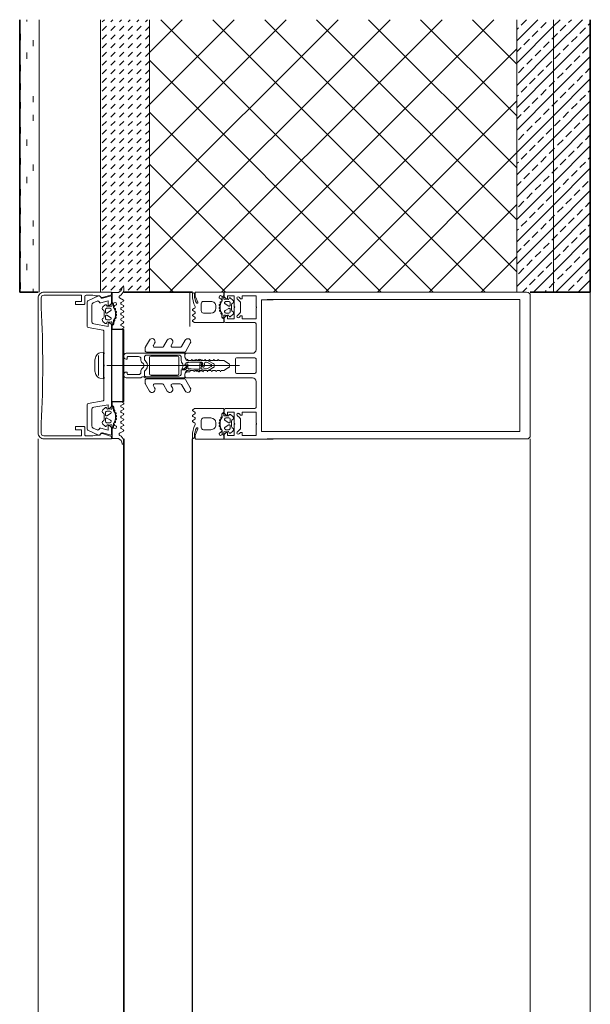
# Model space of a CAD drawing. Header units: millimetres. Extents: x -35550 to -1797, y -2320 to 9844.
# Tile 26 of 96: x -35549 to -35316, y 1909 to 2311. Entities that reach past the tile are written whole.
import ezdxf

# ---------------------------------------------------------------- set-up
doc = ezdxf.new("R2010")
doc.units = ezdxf.units.MM
for name, color, linetype, lineweight in [('Common Edges', 7, 'Continuous', 18), ('Curtain Panels', 7, 'Continuous', 18), ('Curtain Panels-1', 7, 'Continuous', 25), ('Curtain Wall Mullions', 7, 'Continuous', 18), ('Cut Pattern-2', 7, 'Continuous', 18), ('Detail Items', 7, 'Continuous', 18), ('Walls', 7, 'Continuous', 18), ('Walls-1', 7, 'Continuous', 35)]:
    doc.layers.add(name, color=color, linetype=linetype, lineweight=lineweight)
doc.layers.add('Cut Pattern-3', color=9, linetype='Continuous', lineweight=18, true_color=0x808080)
pattern_1 = [(45, (-35020.57, 885.569), (-4.562253, 4.562253), []), (45, (-35016.008, 885.569), (-4.562253, 4.562253), [3.226, -1.613])]

# ---------------------------------------------------------------- blocks, each defined once
blk = doc.blocks.new('Rectangular Mullion - HI_CovCap-30mm_Mull-125mm-488932-Majajuht')
at = {"layer": 'Detail Items'}
for p, q in [((-35506.76, 2200.99), (-35506.76, 2201.87)), ((-35478.45, 2199.75), (-35478.55, 2199.75)), ((-35477.55, 2199.79), (-35477.55, 2198.5)), ((-35348.86, 2200), (-35448.16, 2200)), ((-35355.75, 2200), (-35342.25, 2200)), ((-35541.75, 2142.5), (-35541.75, 2197.5)), ((-35540.45, 2197.7), (-35540.45, 2193.7)), ((-35522.65, 2198.2), (-35522.65, 2195.4)), ((-35521.65, 2196), (-35521.65, 2185.99)), ((-35517.09, 2198.44), (-35521.36, 2196.45)), ((-35519.27, 2195.55), (-35517.64, 2196.31)), ((-35506.92, 2196.75), (-35508.44, 2197.63)), ((-35507.77, 2195.73), (-35506.92, 2196.24)), ((-35478.75, 2199.55), (-35478.75, 2198.88)), ((-35477.85, 2198.54), (-35477.85, 2199.15)), ((-35477.46, 2198.09), (-35476.48, 2195.88)), ((-35474.15, 2196.19), (-35471.15, 2196.19)), ((-35467.16, 2197.26), (-35467.65, 2197.55)), ((-35467.24, 2195.47), (-35467.35, 2195.65)), ((-35467.12, 2196.06), (-35466.98, 2196.07)), ((-35466.55, 2197.89), (-35466.55, 2196.61)), ((-35465.95, 2197.29), (-35465.95, 2197.89)), ((-35465.55, 2195.69), (-35465.55, 2195.42)), ((-35463.85, 2196.19), (-35465.05, 2196.19)), ((-35463.35, 2194.49), (-35463.35, 2195.69)), ((-35462.23, 2196.75), (-35463.21, 2197.57)), ((-35459.34, 2196.17), (-35460.4, 2197.23)), ((-35348.86, 2196.9), (-35448.16, 2196.9)), ((-35340.75, 2198.5), (-35340.75, 2141.5)), ((-35519.85, 2188.02), (-35519.85, 2194.64)), ((-35514.29, 2194.78), (-35515.26, 2193.96)), ((-35514.75, 2192.15), (-35514.75, 2189.85)), ((-35514.15, 2191.7), (-35514.15, 2192.9)), ((-35512.1, 2192.36), (-35513.7, 2191.44)), ((-35513.65, 2193.4), (-35512.45, 2193.4)), ((-35511.95, 2192.9), (-35511.95, 2192.62)), ((-35511.55, 2195.1), (-35511.55, 2194.5)), ((-35510.95, 2193.82), (-35510.95, 2195.1)), ((-35510.51, 2193.28), (-35510.37, 2193.27)), ((-35509.85, 2194.75), (-35510.33, 2194.47)), ((-35510.15, 2192.86), (-35510.25, 2192.68)), ((-35510.08, 2192.22), (-35509.94, 2192.17)), ((-35509.82, 2191.68), (-35509.96, 2191.53)), ((-35507.78, 2191.34), (-35506.92, 2191.84)), ((-35506.92, 2194.55), (-35507.77, 2195.05)), ((-35507.77, 2193.53), (-35506.92, 2194.03)), ((-35506.92, 2192.36), (-35507.77, 2192.85)), ((-35477.8, 2193.42), (-35478.6, 2192.96)), ((-35478.6, 2192.44), (-35477.75, 2191.95)), ((-35475.15, 2192.39), (-35475.15, 2195.19)), ((-35469.15, 2194.19), (-35469.15, 2193.39)), ((-35467.7, 2193.76), (-35467.58, 2193.84)), ((-35467.51, 2193.15), (-35467.69, 2193.25)), ((-35467.53, 2194.33), (-35467.67, 2194.47)), ((-35467.55, 2194.96), (-35467.41, 2195.01)), ((-35467.53, 2192.56), (-35467.44, 2192.66)), ((-35467.19, 2192.01), (-35467.39, 2192.06)), ((-35465.55, 2192.17), (-35465.55, 2191.89)), ((-35465.4, 2195.16), (-35463.8, 2194.23)), ((-35463.8, 2193.35), (-35465.4, 2192.43)), ((-35463.35, 2191.89), (-35463.35, 2193.09)), ((-35462.75, 2192.64), (-35462.75, 2194.94)), ((-35459.05, 2192.12), (-35459.05, 2195.46)), ((-35515.26, 2188.04), (-35514.29, 2187.22)), ((-35514.15, 2189.1), (-35514.15, 2190.3)), ((-35513.7, 2190.56), (-35512.1, 2189.64)), ((-35512.45, 2188.6), (-35513.65, 2188.6)), ((-35511.95, 2189.38), (-35511.95, 2189.1)), ((-35510.49, 2188.79), (-35510.42, 2188.66)), ((-35510.1, 2189.27), (-35510.3, 2189.22)), ((-35510.05, 2189.87), (-35509.96, 2189.76)), ((-35509.8, 2190.46), (-35509.98, 2190.36)), ((-35509.91, 2191.05), (-35509.79, 2190.97)), ((-35507.78, 2189.14), (-35506.92, 2189.64)), ((-35506.92, 2190.16), (-35507.77, 2190.65)), ((-35506.92, 2187.96), (-35507.77, 2188.45)), ((-35477.75, 2191.24), (-35478.6, 2190.75)), ((-35478.6, 2190.23), (-35477.75, 2189.74)), ((-35477.75, 2189.03), (-35478.6, 2188.54)), ((-35471.15, 2191.39), (-35474.15, 2191.39)), ((-35467.07, 2191.45), (-35467, 2191.59)), ((-35465.95, 2189.63), (-35465.95, 2190.28)), ((-35465.05, 2191.39), (-35463.85, 2191.39)), ((-35463.21, 2190.01), (-35462.23, 2190.83)), ((-35460.4, 2190.35), (-35459.34, 2191.41)), ((-35521.23, 2185.5), (-35515.14, 2184.42)), ((-35514.9, 2184.13), (-35514.9, 2175.25)), ((-35511.55, 2187.49), (-35511.55, 2186.84)), ((-35506.91, 2185.75), (-35507.74, 2186.23)), ((-35507.73, 2186.96), (-35506.92, 2187.44)), ((-35453.25, 2187.59), (-35465.25, 2187.59)), ((-35452.75, 2176.49), (-35452.75, 2187.09)), ((-35496.27, 2180.4), (-35497.88, 2177.61)), ((-35488.98, 2180.4), (-35490.51, 2177.74)), ((-35481.74, 2180.32), (-35483.23, 2177.74)), ((-35497.95, 2177.36), (-35497.95, 2175.89)), ((-35494.63, 2178.24), (-35494.15, 2179.07)), ((-35490.95, 2177.49), (-35494.19, 2177.49)), ((-35487.34, 2178.24), (-35486.86, 2179.07)), ((-35483.66, 2177.49), (-35486.91, 2177.49)), ((-35481.55, 2175.64), (-35479.58, 2179.07)), ((-35518.6, 2172.26), (-35518.6, 2167.74)), ((-35517.12, 2165.92), (-35517.12, 2174.08)), ((-35514.9, 2174.75), (-35514.9, 2170.25)), ((-35506.75, 2173.99), (-35506.75, 2173.64)), ((-35500.75, 2173.69), (-35505.05, 2173.69)), ((-35499.75, 2172.12), (-35499.75, 2172.69)), ((-35498.35, 2173.29), (-35498.35, 2172.7)), ((-35498.05, 2171.99), (-35497.75, 2171.69)), ((-35481.99, 2175.39), (-35497.45, 2175.39)), ((-35484.25, 2174.29), (-35497.35, 2174.29)), ((-35496.25, 2173.39), (-35496.25, 2166.59)), ((-35495.75, 2173.89), (-35484.75, 2173.89)), ((-35484.25, 2166.59), (-35484.25, 2173.39)), ((-35483.25, 2171.91), (-35483.25, 2173.29)), ((-35481.75, 2173.49), (-35481.75, 2174.49)), ((-35481.25, 2174.99), (-35454.25, 2174.99)), ((-35476.33, 2172.24), (-35476.22, 2172.44)), ((-35475.87, 2172.44), (-35475.75, 2172.23)), ((-35473.99, 2172.09), (-35472.25, 2171.88)), ((-35471.69, 2171.69), (-35470.25, 2170.86)), ((-35461.15, 2167.29), (-35461.15, 2172.69)), ((-35460.65, 2173.19), (-35453.25, 2173.19)), ((-35452.75, 2172.69), (-35452.75, 2167.29)), ((-35514.9, 2169.75), (-35514.9, 2165.25)), ((-35513.69, 2170), (-35459.47, 2170)), ((-35499.75, 2167.29), (-35499.75, 2167.86)), ((-35498.74, 2170.7), (-35499.45, 2171.41)), ((-35499.45, 2168.57), (-35498.74, 2169.29)), ((-35497.75, 2168.3), (-35498.05, 2167.99)), ((-35483.25, 2166.69), (-35483.25, 2168.09)), ((-35482.58, 2170.49), (-35483.11, 2171.41)), ((-35483.05, 2168.29), (-35481.85, 2168.29)), ((-35482.93, 2168.89), (-35482.58, 2169.49)), ((-35482.25, 2168.59), (-35482.75, 2168.59)), ((-35481.75, 2170.42), (-35481.75, 2170.19)), ((-35481.47, 2170.33), (-35481.23, 2170.58)), ((-35480.55, 2170.29), (-35480.55, 2168.9)), ((-35476.22, 2167.54), (-35476.33, 2167.74)), ((-35475.75, 2167.75), (-35475.87, 2167.54)), ((-35475.65, 2168.75), (-35475.65, 2170.73)), ((-35474.96, 2171.01), (-35474.69, 2170.73)), ((-35474.45, 2170.59), (-35474.45, 2170.92)), ((-35474.25, 2169.39), (-35474.33, 2169.39)), ((-35472.25, 2168.11), (-35473.99, 2167.89)), ((-35473.75, 2170.84), (-35473.75, 2169.89)), ((-35472.97, 2171.32), (-35473.07, 2171.33)), ((-35473.07, 2168.66), (-35472.97, 2168.67)), ((-35471.1, 2170.43), (-35472.28, 2171.11)), ((-35472.28, 2168.88), (-35471.1, 2169.56)), ((-35470.25, 2169.13), (-35471.69, 2168.3)), ((-35514.9, 2164.75), (-35514.9, 2155.87)), ((-35506.75, 2166.34), (-35506.75, 2165.99)), ((-35505.75, 2164.99), (-35500.05, 2164.99)), ((-35505.05, 2166.29), (-35500.75, 2166.29)), ((-35498.35, 2167.28), (-35498.35, 2165.97)), ((-35497.95, 2164.09), (-35497.95, 2162.63)), ((-35497.45, 2164.59), (-35481.99, 2164.59)), ((-35484.75, 2166.09), (-35495.75, 2166.09)), ((-35481.75, 2165.49), (-35481.75, 2166.49)), ((-35479.58, 2160.92), (-35481.55, 2164.34)), ((-35454.25, 2164.99), (-35481.25, 2164.99)), ((-35453.25, 2166.79), (-35460.65, 2166.79)), ((-35452.75, 2152.89), (-35452.75, 2163.49)), ((-35497.88, 2162.38), (-35496.27, 2159.58)), ((-35494.15, 2160.92), (-35494.63, 2161.74)), ((-35494.19, 2162.49), (-35490.95, 2162.49)), ((-35490.51, 2162.24), (-35488.98, 2159.58)), ((-35486.86, 2160.92), (-35487.34, 2161.74)), ((-35486.91, 2162.49), (-35483.66, 2162.49)), ((-35483.23, 2162.24), (-35481.74, 2159.66)), ((-35515.14, 2155.58), (-35521.23, 2154.5)), ((-35521.65, 2154.01), (-35521.65, 2144)), ((-35519.85, 2145.36), (-35519.85, 2151.98)), ((-35515.26, 2151.96), (-35514.29, 2152.78)), ((-35511.55, 2152.51), (-35511.55, 2153.16)), ((-35506.92, 2152.04), (-35507.77, 2151.55)), ((-35506.91, 2154.25), (-35507.74, 2153.77)), ((-35507.73, 2153.04), (-35506.92, 2152.56)), ((-35477.75, 2150.95), (-35478.6, 2151.44)), ((-35465.25, 2152.39), (-35453.25, 2152.39)), ((-35514.75, 2147.85), (-35514.75, 2150.15)), ((-35514.15, 2150.9), (-35514.15, 2149.7)), ((-35514.15, 2148.3), (-35514.15, 2147.1)), ((-35513.7, 2149.44), (-35512.1, 2150.36)), ((-35512.1, 2147.64), (-35513.7, 2148.56)), ((-35512.45, 2151.4), (-35513.65, 2151.4)), ((-35511.95, 2150.62), (-35511.95, 2150.9)), ((-35510.49, 2151.21), (-35510.42, 2151.34)), ((-35510.1, 2150.73), (-35510.3, 2150.78)), ((-35510.08, 2147.78), (-35509.94, 2147.83)), ((-35510.05, 2150.13), (-35509.96, 2150.24)), ((-35509.8, 2149.54), (-35509.98, 2149.64)), ((-35509.82, 2148.32), (-35509.96, 2148.47)), ((-35509.91, 2148.95), (-35509.79, 2149.03)), ((-35507.78, 2150.86), (-35506.92, 2150.36)), ((-35507.78, 2148.66), (-35506.92, 2148.16)), ((-35506.92, 2149.84), (-35507.77, 2149.35)), ((-35506.92, 2147.64), (-35507.77, 2147.15)), ((-35478.6, 2149.75), (-35477.75, 2150.24)), ((-35477.75, 2148.75), (-35478.6, 2149.23)), ((-35478.6, 2147.55), (-35477.75, 2148.04)), ((-35475.15, 2147.59), (-35475.15, 2144.79)), ((-35471.15, 2148.59), (-35474.15, 2148.59)), ((-35467.53, 2147.43), (-35467.44, 2147.32)), ((-35467.19, 2147.97), (-35467.39, 2147.92)), ((-35467.07, 2148.54), (-35467, 2148.4)), ((-35465.95, 2150.35), (-35465.95, 2149.7)), ((-35465.55, 2147.82), (-35465.55, 2148.09)), ((-35463.8, 2146.63), (-35465.4, 2147.56)), ((-35465.05, 2148.59), (-35463.85, 2148.59)), ((-35463.35, 2148.09), (-35463.35, 2146.89)), ((-35463.21, 2149.97), (-35462.23, 2149.15)), ((-35459.34, 2148.57), (-35460.4, 2149.63)), ((-35459.05, 2144.52), (-35459.05, 2147.86)), ((-35540.45, 2146.3), (-35540.45, 2142.3)), ((-35522.65, 2144.6), (-35522.65, 2141.8)), ((-35521.36, 2143.55), (-35517.09, 2141.56)), ((-35517.64, 2143.69), (-35519.27, 2144.45)), ((-35514.29, 2145.22), (-35515.26, 2146.04)), ((-35513.65, 2146.6), (-35512.45, 2146.6)), ((-35511.95, 2147.1), (-35511.95, 2147.38)), ((-35511.55, 2144.9), (-35511.55, 2145.5)), ((-35510.95, 2146.18), (-35510.95, 2144.9)), ((-35510.51, 2146.72), (-35510.37, 2146.73)), ((-35509.85, 2145.25), (-35510.33, 2145.53)), ((-35510.15, 2147.14), (-35510.25, 2147.32)), ((-35507.77, 2146.47), (-35506.92, 2145.97)), ((-35506.92, 2145.45), (-35507.77, 2144.95)), ((-35507.77, 2144.27), (-35506.92, 2143.76)), ((-35477.8, 2146.57), (-35478.6, 2147.03)), ((-35477.46, 2141.89), (-35476.48, 2144.1)), ((-35474.15, 2143.79), (-35471.15, 2143.79)), ((-35469.15, 2145.79), (-35469.15, 2146.59)), ((-35467.7, 2146.22), (-35467.58, 2146.15)), ((-35467.51, 2146.84), (-35467.69, 2146.74)), ((-35467.53, 2145.66), (-35467.67, 2145.52)), ((-35467.55, 2145.02), (-35467.41, 2144.97)), ((-35467.24, 2144.52), (-35467.35, 2144.33)), ((-35467.12, 2143.92), (-35466.98, 2143.91)), ((-35466.55, 2142.09), (-35466.55, 2143.38)), ((-35465.55, 2144.29), (-35465.55, 2144.57)), ((-35465.4, 2144.83), (-35463.8, 2145.75)), ((-35463.85, 2143.79), (-35465.05, 2143.79)), ((-35463.35, 2145.49), (-35463.35, 2144.29)), ((-35462.75, 2147.34), (-35462.75, 2145.04)), ((-35460.4, 2142.75), (-35459.34, 2143.81)), ((-35506.92, 2143.25), (-35508.44, 2142.37)), ((-35478.75, 2140.43), (-35478.75, 2141.1)), ((-35478.45, 2140.23), (-35478.55, 2140.23)), ((-35477.85, 2141.44), (-35477.85, 2140.83)), ((-35477.55, 2140.19), (-35477.55, 2141.48)), ((-35467.16, 2142.72), (-35467.65, 2142.44)), ((-35465.95, 2142.7), (-35465.95, 2142.09)), ((-35462.23, 2143.23), (-35463.21, 2142.41)), ((-35348.86, 2143.1), (-35448.16, 2143.1)), ((-35348.86, 2140), (-35448.16, 2140)), ((-35342.25, 2140), (-35355.75, 2140)), ((-35506.76, 2139.01), (-35506.76, 2138.13))]:
    blk.add_line(p, q, dxfattribs=at)
at = {"layer": 'Detail Items', "flags": 128}
for points in [[(-35539.25, 2200), (-35511.75, 2200), (-35511.75, 2198.94), (-35515.46, 2197.73)], [(-35508.86, 2199.8), (-35511.55, 2199.8), (-35511.55, 2195.7)], [(-35465.95, 2198.49), (-35465.95, 2199.99), (-35477.35, 2199.99)], [(-35461.65, 2194.04), (-35461.65, 2198.49), (-35464.35, 2198.49), (-35464.35, 2197.29), (-35464.95, 2197.29), (-35465.75, 2198.09), (-35465.75, 2199.99), (-35445.75, 2199.99)], [(-35523.15, 2194.9), (-35526.45, 2194.9), (-35526.45, 2196.2), (-35523.95, 2196.2), (-35523.95, 2198.7), (-35539.45, 2198.7)], [(-35516.94, 2198.4), (-35518.25, 2198.4), (-35519.37, 2198.7), (-35522.15, 2198.7)], [(-35516.09, 2195.58), (-35513.15, 2196.36), (-35513.15, 2194.5), (-35512.55, 2194.5), (-35511.75, 2195.3), (-35511.75, 2198.5), (-35515.49, 2197.5)], [(-35463.66, 2197.49), (-35463.95, 2196.99), (-35464.07, 2196.99)], [(-35459.69, 2197.94), (-35459.05, 2197.29), (-35458.45, 2197.29), (-35458.45, 2198.49), (-35452.75, 2198.49), (-35452.75, 2194.04)], [(-35445.75, 2143.09), (-35450.45, 2143.09), (-35450.45, 2196.89), (-35445.75, 2196.89)], [(-35355.75, 2196.9), (-35345.05, 2196.9), (-35345.05, 2143.1), (-35355.75, 2143.1)], [(-35513.42, 2194.2), (-35513.55, 2194.2), (-35513.83, 2194.7)], [(-35465.75, 2188.09), (-35465.75, 2189.49), (-35464.95, 2190.29), (-35464.35, 2190.29), (-35464.35, 2189.09), (-35461.65, 2189.09), (-35461.65, 2193.55)], [(-35452.75, 2193.55), (-35452.75, 2189.09), (-35458.45, 2189.09), (-35458.45, 2190.29), (-35459.05, 2190.29), (-35459.69, 2189.65)], [(-35513.83, 2187.3), (-35513.55, 2187.8), (-35513.42, 2187.8)], [(-35510.95, 2187.03), (-35510.95, 2188.25), (-35510.69, 2188.22), (-35510.85, 2186.95)], [(-35478.6, 2188.02), (-35477.85, 2187.59), (-35465.95, 2187.59), (-35465.95, 2188.95)], [(-35466.55, 2191.04), (-35466.65, 2189.74), (-35466.65, 2191.01), (-35466.8, 2191.01)], [(-35464.07, 2190.59), (-35463.95, 2190.59), (-35463.66, 2190.09)], [(-35519.02, 2152.96), (-35513.15, 2154), (-35513.15, 2152.5), (-35512.55, 2152.5), (-35511.75, 2153.3), (-35511.75, 2186.7), (-35512.55, 2187.5), (-35513.15, 2187.5), (-35513.15, 2186), (-35519.02, 2187.04)], [(-35511.55, 2186.15), (-35511.55, 2184.8), (-35507.65, 2184.8), (-35506.91, 2185.23)], [(-35507.15, 2155.3), (-35506.75, 2155.3), (-35506.75, 2184.7), (-35507.15, 2184.7)], [(-35516.51, 2164.8), (-35514.97, 2164.6), (-35514.97, 2175.4), (-35516.51, 2175.2)], [(-35505.75, 2174.99), (-35481.75, 2174.99), (-35481.75, 2173.4)], [(-35505.35, 2173.39), (-35505.35, 2172.64), (-35505.75, 2172.64)], [(-35463.95, 2170.86), (-35465.91, 2171.99), (-35467.86, 2171.99), (-35468.15, 2172.49), (-35468.43, 2171.99), (-35469.66, 2171.99), (-35469.95, 2172.49), (-35470.23, 2171.99), (-35471.46, 2171.99), (-35471.75, 2172.49), (-35472.03, 2171.99), (-35473.26, 2171.99), (-35473.55, 2172.49), (-35473.83, 2171.99), (-35475.06, 2171.99), (-35475.35, 2172.49), (-35475.63, 2171.99), (-35476.86, 2171.99), (-35477.15, 2172.49), (-35477.43, 2171.99), (-35478.66, 2171.99), (-35478.95, 2172.49), (-35479.23, 2171.99), (-35480.46, 2171.99), (-35480.75, 2172.49)], [(-35481.49, 2168.44), (-35481.1, 2168.83), (-35481.05, 2169.79), (-35481.15, 2169.58), (-35481.9, 2168.74)], [(-35481.45, 2169.89), (-35481.35, 2169.89), (-35481.33, 2169.99)], [(-35480.75, 2167.49), (-35479.8, 2167.49), (-35479.51, 2167.99), (-35478.29, 2167.99), (-35478, 2167.49), (-35477.71, 2167.99), (-35476.49, 2167.99), (-35476.2, 2167.49), (-35475.91, 2167.99), (-35474.69, 2167.99), (-35474.4, 2167.49), (-35474.11, 2167.99), (-35472.89, 2167.99), (-35472.6, 2167.49), (-35472.31, 2167.99), (-35471.09, 2167.99), (-35470.8, 2167.49), (-35470.51, 2167.99), (-35469.29, 2167.99), (-35469, 2167.49), (-35468.71, 2167.99), (-35467.49, 2167.99), (-35467.2, 2167.49), (-35466.91, 2167.99), (-35465.91, 2167.99), (-35463.95, 2169.13)], [(-35474.76, 2169.64), (-35475.02, 2170.09), (-35475.15, 2168.77)], [(-35474.95, 2170.39), (-35474.85, 2170.39), (-35474.65, 2170.39)], [(-35505.75, 2167.34), (-35505.35, 2167.34), (-35505.35, 2166.59)], [(-35497.79, 2165.48), (-35495.75, 2165.69), (-35484.25, 2165.69)], [(-35481.75, 2166.58), (-35481.75, 2164.99), (-35497.65, 2164.99)], [(-35513.83, 2152.7), (-35513.55, 2152.2), (-35513.42, 2152.2)], [(-35511.55, 2153.85), (-35511.55, 2155.2), (-35507.65, 2155.2), (-35506.91, 2154.77)], [(-35510.95, 2152.97), (-35510.95, 2151.75), (-35510.69, 2151.78), (-35510.85, 2153.05)], [(-35478.6, 2151.96), (-35477.85, 2152.39), (-35465.95, 2152.39), (-35465.95, 2151.04)], [(-35461.65, 2146.44), (-35461.65, 2150.89), (-35464.35, 2150.89), (-35464.35, 2149.69), (-35464.95, 2149.69), (-35465.75, 2150.49), (-35465.75, 2151.89)], [(-35466.55, 2148.94), (-35466.65, 2150.24), (-35466.65, 2148.97), (-35466.8, 2148.97)], [(-35464.07, 2149.39), (-35463.95, 2149.39), (-35463.66, 2149.89)], [(-35459.69, 2150.34), (-35459.05, 2149.69), (-35458.45, 2149.69), (-35458.45, 2150.89), (-35452.75, 2150.89), (-35452.75, 2146.44)], [(-35539.45, 2141.3), (-35523.95, 2141.3), (-35523.95, 2143.8), (-35526.45, 2143.8), (-35526.45, 2145.1), (-35523.15, 2145.1)], [(-35515.49, 2142.5), (-35511.75, 2141.5), (-35511.75, 2144.7), (-35512.55, 2145.5), (-35513.15, 2145.5), (-35513.15, 2143.64), (-35516.09, 2144.42)], [(-35513.42, 2145.8), (-35513.55, 2145.8), (-35513.83, 2145.3)], [(-35508.86, 2140.2), (-35511.55, 2140.2), (-35511.55, 2144.3)], [(-35445.75, 2139.99), (-35465.75, 2139.99), (-35465.75, 2141.89), (-35464.95, 2142.69), (-35464.35, 2142.69), (-35464.35, 2141.49), (-35461.65, 2141.49), (-35461.65, 2145.95)], [(-35452.75, 2145.95), (-35452.75, 2141.49), (-35458.45, 2141.49), (-35458.45, 2142.69), (-35459.05, 2142.69), (-35459.69, 2142.05)], [(-35515.46, 2142.27), (-35511.75, 2141.06), (-35511.75, 2140), (-35539.25, 2140)], [(-35522.15, 2141.3), (-35519.37, 2141.3), (-35518.25, 2141.6), (-35516.94, 2141.6)], [(-35465.95, 2141.49), (-35465.95, 2139.99), (-35477.35, 2139.99)], [(-35463.66, 2142.49), (-35463.95, 2142.99), (-35464.07, 2142.99)]]:
    blk.add_lwpolyline(points, dxfattribs=at)
for points in [[(-35507.15, 2155.3), (-35507.15, 2184.7), (-35511.65, 2184.7), (-35511.65, 2155.3)], [(-35469.75, 2169.99), (-35470.85, 2169.99)]]:
    blk.add_lwpolyline(points, close=True, dxfattribs=at)
at = {"layer": 'Detail Items'}
for centre, radius, start, end in [((-35539.25, 2197.5), 2.5, 89.9958, 180.0044), ((-35510.18, 2202.33), 2.86, 297.5921, 351.6433), ((-35509.66, 2201.14), 2.91, 295.3637, 350.4545), ((-35507.06, 2201.87), 0.3, 359.9022, 171.6433), ((-35508.76, 2200.99), 2, 350.4545, 359.9022), ((-35478.55, 2199.55), 0.2, 89.962, 180.0227), ((-35478.45, 2199.15), 0.6, 359.9898, 90.0124), ((-35477.35, 2199.79), 0.2, 90.0083, 179.9961), ((-35342.25, 2198.5), 1.5, 0, 90), ((-35539.45, 2197.7), 1, 89.9747, 180.027), ((-35522.15, 2198.2), 0.5, 89.9737, 180.0289), ((-35521.15, 2196), 0.5, 115, 180), ((-35517.38, 2195.77), 0.6, 18.8192, 115), ((-35516.83, 2197.9), 0.6, 8.4417, 115), ((-35516.94, 2197.6), 0.8, 31.4994, 90), ((-35516.25, 2196.16), 0.6, 198.8192, 285), ((-35515.69, 2198.37), 0.674, 211.4994, 289.3465), ((-35515.65, 2198.08), 0.6, 188.4417, 285), ((-35511.55, 2195.4), 0.3, 270, 90), ((-35510.3, 2195.1), 0.65, 0, 180), ((-35508.19, 2198.06), 0.5, 115.3637, 240.1649), ((-35507.53, 2195.39), 0.417, 125.132, 234.868), ((-35507.07, 2196.49), 0.3, 300.7154, 60.1649), ((-35468.05, 2198.88), 10.7, 180.0006, 206.6602), ((-35471.55, 2198.54), 6.3, 180.0004, 208.0721), ((-35476.55, 2198.5), 1, 180.0045, 203.9938), ((-35476.8, 2195.74), 0.35, 208.0748, 23.9984), ((-35474.15, 2195.19), 1, 89.9928, 180.0072), ((-35471.15, 2194.19), 2, 359.9974, 90.0026), ((-35467.2, 2197.89), 0.65, 0, 180), ((-35467.45, 2197.89), 0.4, 180, 240.0063), ((-35463.04, 2193.79), 4.4, 144.9221, 215.8412), ((-35467.11, 2195.79), 0.272, 93.0147, 209.989), ((-35467.66, 2196.4), 1, 0.8272, 59.9977), ((-35467, 2196.41), 0.339, 273.0025, 0.8217), ((-35467.05, 2196.61), 0.5, 324.9221, 0), ((-35465.95, 2198.19), 0.3, 90, 270), ((-35465.65, 2197.29), 0.3, 180.9052, 269.9815), ((-35464.86, 2193.95), 3.14, 75.4979, 104.5021), ((-35465.05, 2195.69), 0.5, 89.9897, 180.0103), ((-35463.85, 2195.69), 0.5, 359.9899, 90.0101), ((-35463.4, 2197.34), 0.3, 50.0103, 149.9951), ((-35462.75, 2196.14), 0.8, 292.6156, 50.0033), ((-35460.05, 2197.58), 0.5, 45, 225), ((-35460.05, 2195.46), 1, 0, 45), ((-36001.86, 2170), 462.02, 357.0596, 2.9404), ((-35523.15, 2195.4), 0.5, 269.9693, 0.0307), ((-35518.85, 2194.64), 1, 115, 180), ((-35514.75, 2193.35), 0.8, 129.9967, 247.3844), ((-35515.25, 2192.15), 0.5, 0.0003, 67.3776), ((-35514.09, 2194.55), 0.3, 30.0049, 129.9897), ((-35513.65, 2192.9), 0.5, 89.9899, 180.0101), ((-35513.85, 2191.7), 0.3, 179.9936, 300.0024), ((-35512.63, 2191.16), 3.14, 75.4979, 104.5021), ((-35512.45, 2192.9), 0.5, 359.9897, 90.0103), ((-35512.25, 2192.62), 0.3, 299.9936, 0.0121), ((-35511.85, 2194.5), 0.3, 270.0185, 359.0948), ((-35510.45, 2193.82), 0.5, 180, 215.0779), ((-35514.46, 2191), 4.4, 324.1588, 35.0779), ((-35509.83, 2193.61), 1, 120.0023, 179.1728), ((-35510.49, 2193.62), 0.339, 179.1783, 266.9975), ((-35510.38, 2193), 0.272, 330.011, 86.9853), ((-35509.98, 2192.52), 0.316, 150.007, 251.9967), ((-35510.03, 2191.89), 0.3, 315.0005, 72.0009), ((-35510.05, 2195.1), 0.4, 299.9937, 0), ((-35507.53, 2193.19), 0.415, 125.012, 234.988), ((-35507.07, 2194.29), 0.3, 300.5887, 59.5346), ((-35507.07, 2192.1), 0.3, 300.1448, 59.5346), ((-35478.45, 2192.7), 0.3, 119.9964, 240.0036), ((-35478.06, 2193.85), 0.51, 301.8069, 26.6614), ((-35477.96, 2191.59), 0.41, 299.9985, 60.0015), ((-35474.15, 2192.39), 1, 180.0013, 269.9987), ((-35471.15, 2193.39), 2, 270.0021, 359.9979), ((-35467.54, 2193.51), 0.3, 123.0015, 239.9997), ((-35467.46, 2194.68), 0.3, 107.9991, 224.9995), ((-35467.31, 2192.35), 0.3, 137.9972, 255.0045), ((-35467.75, 2194.1), 0.316, 302.9896, 45.009), ((-35467.67, 2192.87), 0.316, 318.0026, 59.9974), ((-35467.51, 2195.31), 0.316, 288.0033, 29.993), ((-35467.27, 2191.72), 0.3, 333.0032, 74.9985), ((-35465.25, 2195.42), 0.3, 179.9879, 240.0064), ((-35465.25, 2192.17), 0.3, 119.995, 180.0107), ((-35465.05, 2191.89), 0.5, 180.009, 269.991), ((-35463.85, 2191.89), 0.5, 270.0092, 359.9908), ((-35463.65, 2194.49), 0.3, 239.9976, 0.0064), ((-35463.65, 2193.09), 0.3, 359.9987, 119.9973), ((-35462.25, 2194.94), 0.5, 112.6224, 179.9997), ((-35462.25, 2192.64), 0.5, 179.9988, 247.3791), ((-35462.75, 2191.44), 0.8, 310.0031, 67.3772), ((-35461.7, 2193.79), 0.25, 281.537, 78.463), ((-35460.05, 2192.12), 1, 315, 0), ((-35452.8, 2193.79), 0.25, 281.537, 78.463), ((-35518.85, 2188.02), 1, 180, 260), ((-35514.75, 2188.65), 0.8, 112.6228, 229.9969), ((-35515.25, 2189.85), 0.5, 292.6209, 0.0012), ((-35513.85, 2190.3), 0.3, 60.0027, 180.0013), ((-35513.65, 2189.1), 0.5, 180.0092, 269.9908), ((-35512.63, 2190.84), 3.14, 255.517, 283.1975), ((-35512.45, 2189.1), 0.5, 270.009, 359.991), ((-35512.25, 2189.38), 0.3, 359.9893, 60.005), ((-35511.85, 2187.49), 0.3, 0, 103.1975), ((-35510.65, 2188.25), 0.3, 144.1588, 180), ((-35510.69, 2188.52), 0.3, 270.0112, 26.991), ((-35510.23, 2188.93), 0.3, 105.0015, 206.9968), ((-35509.82, 2190.08), 0.316, 120.0026, 221.9974), ((-35510.18, 2189.56), 0.3, 284.9955, 42.0028), ((-35509.74, 2191.31), 0.316, 134.991, 237.0104), ((-35509.95, 2190.72), 0.3, 300.0003, 56.9985), ((-35507.53, 2188.8), 0.419, 125.4665, 234.6999), ((-35507.51, 2191), 0.43, 127.8436, 233.8234), ((-35507.07, 2189.9), 0.3, 300.3449, 59.5346), ((-35507.07, 2187.7), 0.3, 300.3446, 59.7685), ((-35478.45, 2190.49), 0.3, 119.9964, 240.0036), ((-35478.45, 2188.28), 0.3, 119.9964, 240.0036), ((-35477.96, 2189.39), 0.41, 300.0052, 59.9948), ((-35466.8, 2191.31), 0.3, 153.009, 269.9888), ((-35466.15, 2189.74), 0.5, 179.9912, 262.8263), ((-35466.85, 2191.04), 0.3, 0, 35.8412), ((-35466.22, 2189.82), 0.33, 180, 324.9099), ((-35466.25, 2188.95), 0.3, 0.003, 82.8115), ((-35465.65, 2190.28), 0.3, 76.8025, 180), ((-35465.25, 2188.09), 0.5, 180, 270), ((-35464.86, 2193.64), 3.14, 256.8025, 284.483), ((-35463.4, 2190.24), 0.3, 209.9983, 310.0113), ((-35460.05, 2190), 0.5, 135, 315), ((-35521.15, 2185.99), 0.5, 180, 260), ((-35515.2, 2184.13), 0.3, 0, 80), ((-35514.09, 2187.45), 0.3, 229.9887, 330.0017), ((-35511.28, 2187.03), 0.33, 215.0901, 360), ((-35511.25, 2186.15), 0.3, 97.1885, 179.997), ((-35511.35, 2186.95), 0.5, 277.1737, 0.0088), ((-35507.54, 2186.59), 0.416, 116.9541, 241.568), ((-35507.05, 2185.49), 0.3, 299.7965, 60.132), ((-35453.25, 2187.09), 0.5, 0, 90), ((-35495.23, 2179.8), 1.2, 60, 150), ((-35495.28, 2179.72), 1.3, 330, 60), ((-35487.94, 2179.8), 1.2, 60, 150), ((-35487.99, 2179.72), 1.3, 330, 60), ((-35480.61, 2179.67), 1.3, 64.4117, 150), ((-35480.7, 2179.72), 1.3, 330, 60), ((-35497.45, 2177.36), 0.5, 150, 180), ((-35497.45, 2175.89), 0.5, 180, 270), ((-35494.19, 2177.99), 0.5, 150, 270), ((-35490.95, 2177.99), 0.5, 270, 330), ((-35486.91, 2177.99), 0.5, 150, 270), ((-35483.66, 2177.99), 0.5, 270, 330), ((-35481.99, 2175.89), 0.5, 270, 330), ((-35454.25, 2176.49), 1.5, 270, 0), ((-35509.49, 2169.92), 9.4, 153.767, 165.5787), ((-35515.98, 2173.07), 2.2, 103.9707, 152.728), ((-35514.95, 2175), 0.256, 282.6804, 77.3196), ((-35505.75, 2173.99), 1, 90, 180), ((-35505.75, 2173.64), 1, 180, 270), ((-35505.05, 2173.39), 0.3, 90, 180), ((-35500.75, 2172.69), 1, 0, 90), ((-35498.75, 2172.12), 1, 180, 225), ((-35497.35, 2173.29), 1, 90, 180), ((-35497.35, 2172.7), 1, 180, 225), ((-35499.45, 2169.99), 2.4, 315, 45), ((-35495.75, 2173.39), 0.5, 90, 180), ((-35484.75, 2173.39), 0.5, 0, 90), ((-35484.25, 2173.29), 1, 0, 90), ((-35482.25, 2171.91), 1, 180, 210), ((-35481.25, 2174.49), 0.5, 90, 180), ((-35480.75, 2173.49), 1, 180, 270), ((-35480.25, 2173.4), 1.5, 180, 280.22), ((-35476.43, 2152.24), 20, 89.7236, 100.22), ((-35476.05, 2172.34), 0.2, 30, 150), ((-35476.43, 2152.24), 20, 83, 88.0497), ((-35472.44, 2170.39), 1.5, 60, 83), ((-35460.65, 2172.69), 0.5, 90, 180), ((-35453.25, 2172.69), 0.5, 360, 90), ((-35509.49, 2170.08), 9.41, 194.4257, 206.2319), ((-35514.95, 2170), 0.256, 282.6804, 77.3196), ((-35498.75, 2167.86), 1, 135, 180), ((-35499.45, 2169.99), 1, 315, 45), ((-35497.35, 2167.28), 1, 135, 180), ((-35483.05, 2168.09), 0.2, 90, 180), ((-35482.75, 2168.79), 0.2, 150, 270), ((-35483.45, 2169.99), 1, 330, 30), ((-35482.25, 2169.09), 0.5, 270, 315), ((-35481.85, 2168.79), 0.5, 270, 315), ((-35480.95, 2170.42), 0.8, 95.5038, 180), ((-35481.45, 2170.19), 0.3, 180, 270), ((-35480.25, 2166.58), 1.5, 79.78, 180), ((-35481.33, 2170.19), 0.2, 135, 270), ((-35481.35, 2169.69), 0.2, 0, 90), ((-35481.25, 2169.79), 0.2, 0, 90), ((-35480.95, 2170.29), 0.4, 0, 135), ((-35481.35, 2169.58), 0.2, 315, 0), ((-35481.25, 2168.97), 0.2, 315, 0), ((-35476.42, 2123.44), 48, 88.223, 95.5038), ((-35480.35, 2168.9), 0.2, 180, 265.2875), ((-35476.42, 2216.54), 48, 265.2875, 270.6868), ((-35476.43, 2187.74), 20, 259.78, 270.2764), ((-35476.05, 2167.64), 0.2, 210, 330), ((-35475.85, 2168.75), 0.2, 270.6868, 0), ((-35476.43, 2187.74), 20, 271.9503, 277), ((-35475.25, 2170.73), 0.4, 45, 180), ((-35474.95, 2170.19), 0.2, 90, 180), ((-35474.95, 2168.77), 0.2, 180, 271.7659), ((-35474.85, 2170.19), 0.2, 90, 210), ((-35476.42, 2216.54), 48, 271.7659, 274), ((-35474.95, 2170.92), 0.5, 0, 88.223), ((-35474.83, 2170.59), 0.2, 270, 45), ((-35474.33, 2169.89), 0.5, 210, 270), ((-35474.65, 2170.59), 0.2, 270, 0), ((-35474.25, 2169.89), 0.5, 270, 0), ((-35473.25, 2170.84), 0.5, 86.1698, 180), ((-35476.42, 2123.44), 48, 86, 86.1698), ((-35473.08, 2169.72), 1.6, 60, 86), ((-35473.08, 2170.26), 1.6, 274, 300), ((-35472.44, 2169.59), 1.5, 277, 300), ((-35471.35, 2169.99), 0.5, 0.0573, 60), ((-35471.35, 2169.99), 0.5, 300, 359.9427), ((-35470.75, 2169.99), 1, 0.0286, 60), ((-35470.75, 2169.99), 1, 300, 359.9714), ((-35464.45, 2169.99), 1, 300, 60), ((-35515.98, 2166.93), 2.2, 207.2746, 256.0268), ((-35514.95, 2165), 0.256, 282.6804, 77.3196), ((-35505.75, 2166.34), 1, 90, 180), ((-35505.75, 2165.99), 1, 180, 270), ((-35505.05, 2166.59), 0.3, 180, 270), ((-35500.75, 2167.29), 1, 270, 0), ((-35500.05, 2165.99), 1, 270, 306.8699), ((-35498.85, 2164.39), 1, 53.1301, 126.8699), ((-35497.85, 2165.97), 0.5, 180, 276), ((-35497.65, 2165.99), 1, 233.1301, 270), ((-35497.45, 2164.09), 0.5, 90, 180), ((-35495.75, 2166.59), 0.5, 180, 270), ((-35484.75, 2166.59), 0.5, 270, 0), ((-35484.25, 2166.69), 1, 270, 0), ((-35481.99, 2164.09), 0.5, 30, 90), ((-35480.75, 2166.49), 1, 90, 180), ((-35481.25, 2165.49), 0.5, 180, 270), ((-35460.65, 2167.29), 0.5, 180, 270), ((-35454.25, 2163.49), 1.5, 0, 90), ((-35453.25, 2167.29), 0.5, 270, 360), ((-35497.45, 2162.63), 0.5, 180, 210), ((-35495.23, 2160.18), 1.2, 210, 300), ((-35494.19, 2161.99), 0.5, 90, 210), ((-35495.28, 2160.27), 1.3, 300, 30), ((-35490.95, 2161.99), 0.5, 30, 90), ((-35487.94, 2160.18), 1.2, 210, 300), ((-35486.91, 2161.99), 0.5, 90, 210), ((-35487.99, 2160.27), 1.3, 300, 30), ((-35483.66, 2161.99), 0.5, 30, 90), ((-35480.61, 2160.31), 1.3, 210, 295.5883), ((-35480.7, 2160.27), 1.3, 300, 30), ((-35515.2, 2155.87), 0.3, 280, 0), ((-35521.15, 2154.01), 0.5, 100, 180), ((-35518.85, 2151.98), 1, 100, 180), ((-35514.75, 2151.35), 0.8, 130.0031, 247.3772), ((-35514.09, 2152.55), 0.3, 29.9983, 130.0113), ((-35512.63, 2149.16), 3.14, 76.8025, 104.483), ((-35511.85, 2152.51), 0.3, 256.8025, 0), ((-35511.25, 2153.85), 0.3, 180.003, 262.8115), ((-35511.28, 2152.97), 0.33, 0, 144.9099), ((-35511.35, 2153.05), 0.5, 359.9912, 82.8263), ((-35510.65, 2151.75), 0.3, 180, 215.8412), ((-35514.46, 2149), 4.4, 324.9221, 35.8412), ((-35510.69, 2151.48), 0.3, 333.009, 89.9888), ((-35507.54, 2153.41), 0.416, 118.432, 243.0459), ((-35507.53, 2151.2), 0.419, 125.3001, 234.5335), ((-35507.07, 2152.3), 0.3, 300.2315, 59.6554), ((-35507.05, 2154.51), 0.3, 299.868, 60.2035), ((-35478.45, 2151.7), 0.3, 119.9964, 240.0036), ((-35465.25, 2151.89), 0.5, 90, 180), ((-35453.25, 2152.89), 0.5, 270, 0), ((-35515.25, 2150.15), 0.5, 359.9988, 67.3791), ((-35515.25, 2147.85), 0.5, 292.6224, 359.9997), ((-35513.65, 2150.9), 0.5, 90.0092, 179.9908), ((-35513.85, 2149.7), 0.3, 179.9987, 299.9973), ((-35513.85, 2148.3), 0.3, 59.9976, 180.0064), ((-35512.45, 2150.9), 0.5, 0.009, 89.991), ((-35512.25, 2150.62), 0.3, 299.995, 0.0107), ((-35512.25, 2147.38), 0.3, 359.9879, 60.0064), ((-35510.23, 2151.07), 0.3, 153.0032, 254.9985), ((-35509.98, 2147.48), 0.316, 108.0033, 209.993), ((-35509.82, 2149.92), 0.316, 138.0026, 239.9974), ((-35510.18, 2150.44), 0.3, 317.9972, 75.0045), ((-35509.74, 2148.69), 0.316, 122.9896, 225.009), ((-35510.03, 2148.11), 0.3, 287.9991, 44.9995), ((-35509.95, 2149.28), 0.3, 303.0015, 59.9997), ((-35507.51, 2149), 0.43, 126.1766, 232.1564), ((-35507.07, 2150.1), 0.3, 300.4654, 59.6551), ((-35507.07, 2147.9), 0.3, 300.4654, 59.8552), ((-35478.45, 2149.49), 0.3, 119.9964, 240.0036), ((-35478.45, 2147.29), 0.3, 119.9964, 240.0036), ((-35477.96, 2150.6), 0.41, 300.0052, 59.9948), ((-35477.96, 2148.39), 0.41, 299.9985, 60.0015), ((-35474.15, 2147.59), 1, 90.0013, 179.9987), ((-35471.15, 2146.59), 2, 0.0021, 89.9979), ((-35467.31, 2147.63), 0.3, 104.9955, 222.0028), ((-35463.04, 2146.19), 4.4, 144.1588, 215.0779), ((-35467.27, 2148.26), 0.3, 285.0015, 26.9968), ((-35466.8, 2148.67), 0.3, 90.0112, 206.991), ((-35466.15, 2150.24), 0.5, 97.1737, 180.0088), ((-35466.85, 2148.94), 0.3, 324.1588, 0), ((-35466.22, 2150.16), 0.33, 35.0901, 180), ((-35466.25, 2151.04), 0.3, 277.1885, 359.997), ((-35465.65, 2149.7), 0.3, 180, 283.1975), ((-35464.86, 2146.35), 3.14, 75.517, 103.1975), ((-35465.05, 2148.09), 0.5, 90.009, 179.991), ((-35465.25, 2147.82), 0.3, 179.9893, 240.005), ((-35463.85, 2148.09), 0.5, 0.0092, 89.9908), ((-35463.4, 2149.74), 0.3, 49.9887, 150.0017), ((-35462.25, 2147.34), 0.5, 112.6209, 180.0012), ((-35462.75, 2148.54), 0.8, 292.6228, 49.9969), ((-35460.05, 2149.98), 0.5, 45, 225), ((-35460.05, 2147.86), 1, 0, 45), ((-35523.15, 2144.6), 0.5, 359.9693, 90.0307), ((-35521.15, 2144), 0.5, 180, 245), ((-35518.85, 2145.36), 1, 180, 245), ((-35517.38, 2144.23), 0.6, 245, 341.1808), ((-35516.25, 2143.84), 0.6, 75, 161.1808), ((-35514.75, 2146.65), 0.8, 112.6156, 230.0033), ((-35514.09, 2145.45), 0.3, 230.0103, 329.9951), ((-35513.65, 2147.1), 0.5, 179.9899, 270.0101), ((-35512.63, 2148.84), 3.14, 255.4979, 284.5021), ((-35512.45, 2147.1), 0.5, 269.9897, 0.0103), ((-35511.85, 2145.5), 0.3, 0.9052, 89.9815), ((-35511.55, 2144.6), 0.3, 270, 90), ((-35510.45, 2146.18), 0.5, 144.9221, 180), ((-35510.3, 2144.9), 0.65, 180, 0), ((-35510.49, 2146.38), 0.339, 93.0025, 180.8217), ((-35509.83, 2146.39), 1, 180.8272, 239.9977), ((-35510.38, 2147), 0.272, 273.0147, 29.989), ((-35510.05, 2144.9), 0.4, 360, 60.0063), ((-35507.53, 2146.81), 0.415, 125.012, 234.988), ((-35507.53, 2144.61), 0.417, 125.132, 234.868), ((-35507.07, 2145.71), 0.3, 300.4654, 59.4113), ((-35507.07, 2143.51), 0.3, 299.8351, 59.2846), ((-35468.05, 2141.1), 10.7, 153.3398, 179.9994), ((-35471.55, 2141.44), 6.3, 151.9279, 179.9996), ((-35478.06, 2146.13), 0.51, 333.3386, 58.1931), ((-35476.8, 2144.24), 0.35, 336.0016, 151.9252), ((-35474.15, 2144.79), 1, 179.9928, 270.0072), ((-35471.15, 2145.79), 2, 269.9974, 0.0026), ((-35467.54, 2146.48), 0.3, 120.0003, 236.9985), ((-35467.46, 2145.3), 0.3, 135.0005, 252.0009), ((-35467.75, 2145.88), 0.316, 314.991, 57.0104), ((-35467.67, 2147.11), 0.316, 300.0026, 41.9974), ((-35467.51, 2144.67), 0.316, 330.007, 71.9967), ((-35467.11, 2144.19), 0.272, 150.011, 266.9853), ((-35467.66, 2143.59), 1, 300.0023, 359.1728), ((-35467, 2143.58), 0.339, 359.1783, 86.9975), ((-35467.05, 2143.38), 0.5, 0, 35.0779), ((-35465.25, 2144.57), 0.3, 119.9936, 180.0121), ((-35465.05, 2144.29), 0.5, 179.9897, 270.0103), ((-35463.85, 2144.29), 0.5, 269.9899, 0.0101), ((-35463.65, 2146.89), 0.3, 240.0027, 0.0013), ((-35463.65, 2145.49), 0.3, 359.9936, 120.0024), ((-35462.25, 2145.04), 0.5, 180.0003, 247.3776), ((-35462.75, 2143.84), 0.8, 309.9967, 67.3844), ((-35461.7, 2146.19), 0.25, 281.537, 78.463), ((-35460.05, 2144.52), 1, 315, 0), ((-35452.8, 2146.19), 0.25, 281.537, 78.463), ((-35539.25, 2142.5), 2.5, 179.998, 270.002), ((-35539.45, 2142.3), 0.999, 179.97, 270.03), ((-35522.15, 2141.8), 0.5, 179.9728, 270.0281), ((-35516.83, 2142.1), 0.6, 245, 351.5583), ((-35516.94, 2142.4), 0.8, 270, 328.5006), ((-35515.69, 2141.63), 0.674, 70.6535, 148.5006), ((-35515.65, 2141.92), 0.6, 75, 171.5583), ((-35510.18, 2137.67), 2.86, 8.3567, 62.4079), ((-35508.19, 2141.94), 0.5, 119.8351, 244.6363), ((-35509.66, 2138.86), 2.91, 9.5455, 64.6363), ((-35478.55, 2140.43), 0.2, 179.9773, 270.038), ((-35478.45, 2140.83), 0.6, 269.9876, 0.0102), ((-35476.55, 2141.48), 1, 156.0062, 179.9955), ((-35477.35, 2140.19), 0.2, 180.0039, 269.9917), ((-35467.45, 2142.09), 0.4, 119.9937, 180), ((-35467.2, 2142.09), 0.65, 180, 0), ((-35465.95, 2141.79), 0.3, 90, 270), ((-35465.65, 2142.69), 0.3, 90.0185, 179.0948), ((-35464.86, 2146.03), 3.14, 255.4979, 284.5021), ((-35463.4, 2142.64), 0.3, 210.0049, 309.9897), ((-35460.05, 2142.4), 0.5, 135, 315), ((-35342.25, 2141.5), 1.5, 270, 0), ((-35507.06, 2138.13), 0.3, 188.3567, 0.0978), ((-35508.76, 2139.01), 2, 0.0978, 9.5455)]:
    blk.add_arc(centre, radius, start, end, dxfattribs=at)
blk = doc.blocks.new('Rectangular Mullion - Schüco vert_ mullion_ cover cap 45mm_ profiil 150mm-1593127-Majajuht')
at = {"layer": 'Curtain Wall Mullions'}
for p, q in [((-35479.75, 2200), (-35479.75, 2186)), ((-35541.75, 2140), (-35541.75, 60)), ((-35506.85, 2140), (-35506.85, 60)), ((-35340.75, 2140), (-35340.75, 60))]:
    blk.add_line(p, q, dxfattribs=at)
blk = doc.blocks.new('System Panel - Glazed-1822716-Majajuht')
at = {"layer": 'Curtain Panels-1'}
for p, q in [((-35506.75, 2140), (-35506.75, 60)), ((-35478.75, 60), (-35478.75, 2140))]:
    blk.add_line(p, q, dxfattribs=at)

msp = doc.modelspace()

# ---------------------------------------------------------------- hatches: boundary and pattern name
at = {"layer": 'Cut Pattern-2'}
h = msp.add_hatch(dxfattribs=at)
h.set_pattern_fill('FP_2', color=256, style=0, pattern_type=2)
h.set_pattern_definition([(90, (-35020.57, 885.57), (-50.8, 3e-15), [2.54, -48.26]), (90, (-35015.49, 890.65), (-50.8, 3e-15), [2.54, -48.26]), (90, (-35007.87, 888.11), (-50.8, 3e-15), [2.54, -48.26]), (90, (-35007.87, 895.73), (-50.8, 3e-15), [2.54, -48.26]), (90, (-35015.49, 900.81), (-50.8, 3e-15), [2.54, -48.26]), (90, (-35018.03, 903.35), (-50.8, 3e-15), [2.54, -48.26]), (90, (-35005.33, 903.35), (-50.8, 3e-15), [2.54, -48.26]), (90, (-34997.71, 888.11), (-50.8, 3e-15), [2.54, -48.26]), (90, (-34990.09, 893.19), (-50.8, 3e-15), [2.54, -48.26]), (90, (-34992.63, 898.27), (-50.8, 3e-15), [2.54, -48.26]), (90, (-35002.79, 893.19), (-50.8, 3e-15), [2.54, -48.26]), (90, (-35000.25, 885.57), (-50.8, 3e-15), [2.54, -48.26]), (90, (-34997.71, 898.27), (-50.8, 3e-15), [2.54, -48.26]), (90, (-35000.25, 905.89), (-50.8, 3e-15), [2.54, -48.26]), (90, (-35010.41, 908.43), (-50.8, 3e-15), [2.54, -48.26]), (90, (-35015.49, 908.43), (-50.8, 3e-15), [2.54, -48.26]), (90, (-35010.41, 903.35), (-50.8, 3e-15), [2.54, -48.26]), (90, (-35018.03, 895.73), (-50.8, 3e-15), [2.54, -48.26]), (90, (-34987.55, 888.11), (-50.8, 3e-15), [2.54, -48.26]), (90, (-34977.39, 900.81), (-50.8, 3e-15), [2.54, -48.26]), (90, (-34985.01, 905.89), (-50.8, 3e-15), [2.54, -48.26]), (90, (-34997.71, 910.97), (-50.8, 3e-15), [2.54, -48.26]), (90, (-35005.33, 913.51), (-50.8, 3e-15), [2.54, -48.26]), (90, (-34995.17, 908.43), (-50.8, 3e-15), [2.54, -48.26]), (90, (-34985.01, 898.27), (-50.8, 3e-15), [2.54, -48.26]), (90, (-34979.93, 890.65), (-50.8, 3e-15), [2.54, -48.26]), (90, (-34990.09, 903.35), (-50.8, 3e-15), [2.54, -48.26]), (90, (-35000.25, 900.81), (-50.8, 3e-15), [2.54, -48.26]), (90, (-34992.63, 885.57), (-50.8, 3e-15), [2.54, -48.26]), (90, (-34982.47, 910.97), (-50.8, 3e-15), [2.54, -48.26]), (90, (-34990.09, 910.97), (-50.8, 3e-15), [2.54, -48.26]), (90, (-34982.47, 916.05), (-50.8, 3e-15), [2.54, -48.26]), (90, (-34974.85, 908.43), (-50.8, 3e-15), [2.54, -48.26]), (90, (-34982.47, 903.35), (-50.8, 3e-15), [2.54, -48.26]), (90, (-34972.31, 890.65), (-50.8, 3e-15), [2.54, -48.26]), (90, (-34972.31, 916.05), (-50.8, 3e-15), [2.54, -48.26]), (90, (-34969.77, 923.67), (-50.8, 3e-15), [2.54, -48.26]), (90, (-34979.93, 921.13), (-50.8, 3e-15), [2.54, -48.26]), (90, (-34992.63, 921.13), (-50.8, 3e-15), [2.54, -48.26]), (90, (-35005.33, 921.13), (-50.8, 3e-15), [2.54, -48.26]), (90, (-35010.41, 921.13), (-50.8, 3e-15), [2.54, -48.26]), (90, (-35012.95, 916.05), (-50.8, 3e-15), [2.54, -48.26]), (90, (-35018.03, 918.59), (-50.8, 3e-15), [2.54, -48.26]), (90, (-34972.31, 898.27), (-50.8, 3e-15), [2.54, -48.26]), (90, (-34974.85, 885.57), (-50.8, 3e-15), [2.54, -48.26]), (90, (-34997.71, 918.59), (-50.8, 3e-15), [2.54, -48.26]), (90, (-34995.17, 928.75), (-50.8, 3e-15), [2.54, -48.26]), (90, (-34974.85, 928.75), (-50.8, 3e-15), [2.54, -48.26]), (90, (-35010.41, 931.29), (-50.8, 3e-15), [2.54, -48.26]), (90, (-35015.49, 928.75), (-50.8, 3e-15), [2.54, -48.26]), (90, (-35005.33, 928.75), (-50.8, 3e-15), [2.54, -48.26]), (90, (-34985.01, 928.75), (-50.8, 3e-15), [2.54, -48.26]), (90, (-34987.55, 923.67), (-50.8, 3e-15), [2.54, -48.26]), (90, (-35000.25, 926.21), (-50.8, 3e-15), [2.54, -48.26]), (90, (-34997.71, 933.83), (-50.8, 3e-15), [2.54, -48.26]), (90, (-34979.93, 933.83), (-50.8, 3e-15), [2.54, -48.26]), (90, (-34977.39, 918.59), (-50.8, 3e-15), [2.54, -48.26]), (90, (-35018.03, 933.83), (-50.8, 3e-15), [2.54, -48.26]), (90, (-35020.57, 931.29), (-50.8, 3e-15), [2.54, -48.26]), (90, (-34969.77, 900.81), (-50.8, 3e-15), [2.54, -48.26]), (90, (-34982.47, 926.21), (-50.8, 3e-15), [2.54, -48.26]), (90, (-34990.09, 918.59), (-50.8, 3e-15), [2.54, -48.26]), (90, (-35000.25, 916.05), (-50.8, 3e-15), [2.54, -48.26]), (90, (-34982.47, 895.73), (-50.8, 3e-15), [2.54, -48.26]), (90, (-34982.47, 885.57), (-50.8, 3e-15), [2.54, -48.26]), (90, (-35012.95, 888.11), (-50.8, 3e-15), [2.54, -48.26]), (90, (-35018.03, 888.11), (-50.8, 3e-15), [2.54, -48.26]), (90, (-34977.39, 913.51), (-50.8, 3e-15), [2.54, -48.26]), (90, (-35005.33, 933.83), (-50.8, 3e-15), [2.54, -48.26]), (90, (-34995.17, 893.19), (-50.8, 3e-15), [2.54, -48.26]), (90, (-34997.71, 903.35), (-50.8, 3e-15), [2.54, -48.26]), (90, (-35012.95, 898.27), (-50.8, 3e-15), [2.54, -48.26]), (90, (-34972.31, 933.83), (-50.8, 3e-15), [2.54, -48.26]), (90, (-34990.09, 931.29), (-50.8, 3e-15), [2.54, -48.26])])
h.paths.add_polyline_path([(-35549.25, 2200), (-35541.25, 2200), (-35541.25, 2311.25), (-35549.25, 2311.25)], flags=0)
h = msp.add_hatch(dxfattribs=at)
h.set_pattern_fill('FP_5', color=256, style=0, pattern_type=2)
h.set_pattern_definition(pattern_1)
h.paths.add_polyline_path([(-35346.25, 2200), (-35331.25, 2200), (-35331.25, 2311.25), (-35346.25, 2311.25)], flags=0)
h = msp.add_hatch(dxfattribs=at)
h.set_pattern_fill('FP_5', color=256, style=0, pattern_type=2)
h.set_pattern_definition(pattern_1)
h.paths.add_polyline_path([(-35331.25, 2200), (-35316.25, 2200), (-35316.25, 2311.25), (-35331.25, 2311.25)], flags=0)
at = {"layer": 'Cut Pattern-3'}
h = msp.add_hatch(dxfattribs=at)
h.set_pattern_fill('FP_3', color=256, style=0, pattern_type=2)
h.set_pattern_definition([(45, (-35020.57, 885.569), (0, 3.535534), [2.5, -2.5])])
h.paths.add_polyline_path([(-35516.25, 2200), (-35496.25, 2200), (-35496.25, 2311.25), (-35516.25, 2311.25)], flags=0)
h = msp.add_hatch(dxfattribs=at)
h.set_pattern_fill('FP_4', color=256, style=0, pattern_type=2)
h.set_pattern_definition([(45, (-35020.57, 885.569), (-10.6066, 10.6066), []), (135, (-35020.57, 885.569), (-10.6066, -10.6066), [])])
h.paths.add_polyline_path([(-35392.22, 2200), (-35346.25, 2200), (-35346.25, 2311.25), (-35496.25, 2311.25), (-35496.25, 2200), (-35478.75, 2200)], flags=0)

# ---------------------------------------------------------------- linework, layer by layer
at = {"layer": 'Common Edges'}
for p, q in [((-35541.25, 2311.25), (-35541.25, 2200)), ((-35516.25, 2311.25), (-35516.25, 2200)), ((-35496.25, 2311.25), (-35496.25, 2200)), ((-35346.25, 2311.25), (-35346.25, 2200)), ((-35331.25, 2311.25), (-35331.25, 2200))]:
    msp.add_line(p, q, dxfattribs=at)
at = {"layer": 'Walls'}
msp.add_line((-35316.25, 0), (-35316.25, 2200), dxfattribs=at)
at = {"layer": 'Walls-1'}
for p, q in [((-35549.25, 2311.25), (-35549.25, 2200)), ((-35316.25, 2200), (-35316.25, 2311.25)), ((-35549.25, 2200), (-35541.75, 2200)), ((-35506.75, 2200), (-35478.75, 2200)), ((-35340.75, 2200), (-35316.25, 2200))]:
    msp.add_line(p, q, dxfattribs=at)

# ---------------------------------------------------------------- block references
at = {"layer": 'Curtain Panels'}
msp.add_blockref('System Panel - Glazed-1822716-Majajuht', (0, 0), dxfattribs=at)
at = {"layer": 'Curtain Wall Mullions'}
for name in ['Rectangular Mullion - HI_CovCap-30mm_Mull-125mm-488932-Majajuht', 'Rectangular Mullion - Schüco vert_ mullion_ cover cap 45mm_ profiil 150mm-1593127-Majajuht']:
    msp.add_blockref(name, (0, 0), dxfattribs=at)

doc.saveas('drawing.dxf')
